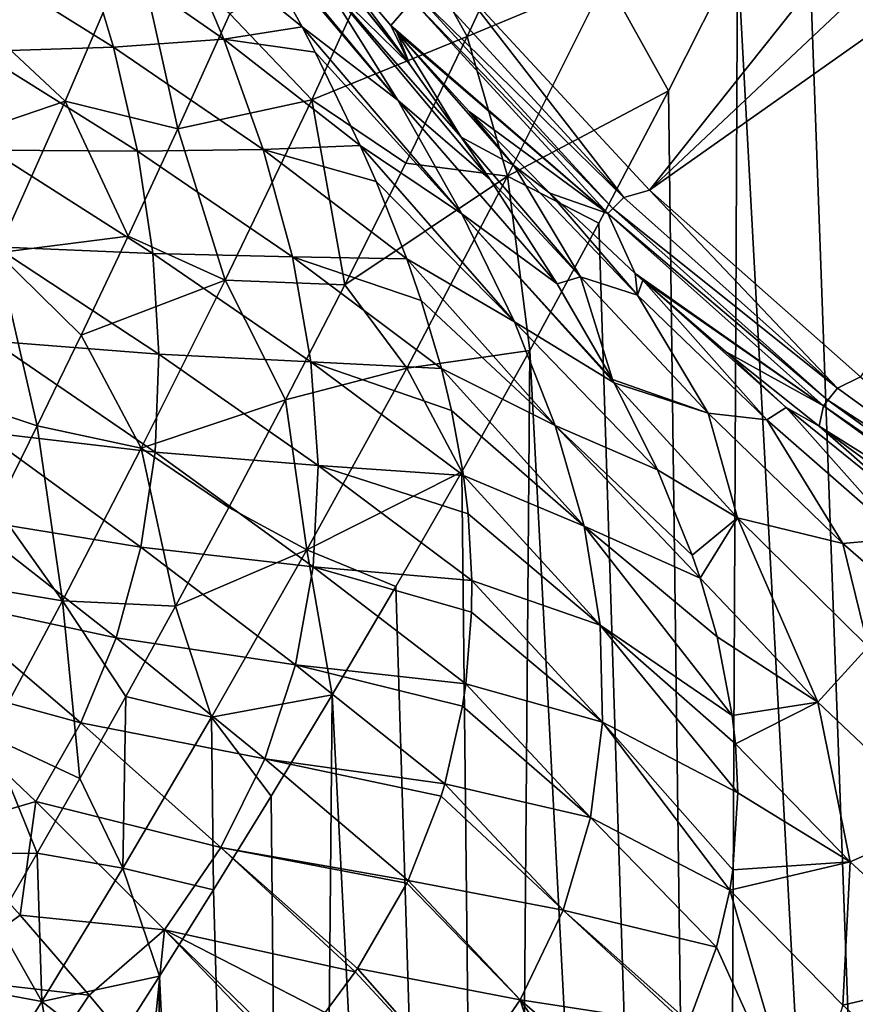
# Model space of a CAD drawing. Header units: metres. Extents: x -109 to 109, y -314 to 82.
# Tile 97 of 191: x -24.42 to -16.59, y -26.58 to -17.35. Entities that reach past the tile are written whole.
import ezdxf

# ---------------------------------------------------------------- set-up
doc = ezdxf.new("R2010")
doc.units = ezdxf.units.M
doc.layers.add('solid_504261_XXX', color=7, linetype='CONTINUOUS')

msp = doc.modelspace()

# ---------------------------------------------------------------- linework, layer by layer
at = {"layer": 'solid_504261_XXX'}
for points in [[(-18.523088, -18.951033, 142.88179), (-20.315729, -17.015217, 142.88179), (-13.968429, -13.231598, 119.136856)], [(-18.523088, -18.951033, 142.88179), (-13.968429, -13.231598, 119.136856), (-13.231598, -13.968429, 119.136856)], [(-3.335342, -21.745701, 89.789642), (-17.164658, -13.761341, 89.789642), (-17.148464, -13.770691, 89.588081)], [(-3.335342, -21.745701, 89.789642), (-3.335342, -21.745701, 107.255356), (-17.164658, -13.761341, 89.789642)], [(-17.164658, -13.761341, 107.255356), (-17.164658, -13.761341, 89.789642), (-3.335342, -21.745701, 107.255356)], [(-3.35865, -21.732243, 107.624779), (-17.164658, -13.761341, 107.255356), (-3.335342, -21.745701, 107.255356)], [(-3.35865, -21.732243, 107.624779), (-17.14135, -13.774798, 107.624779), (-17.164658, -13.761341, 107.255356)], [(-3.351546, -21.736345, 89.588028), (-17.148464, -13.770691, 89.588081), (-17.098276, -13.799666, 89.382874)], [(-3.351546, -21.736345, 89.588028), (-3.335342, -21.745701, 89.789642), (-17.148464, -13.770691, 89.588081)], [(-3.429754, -21.691193, 107.996506), (-17.070246, -13.815849, 107.996506), (-17.14135, -13.774798, 107.624779)], [(-3.35865, -21.732243, 107.624779), (-3.429754, -21.691193, 107.996506), (-17.14135, -13.774798, 107.624779)], [(-3.401769, -21.70735, 89.382736), (-17.098276, -13.799666, 89.382874), (-17.076572, -13.812198, 89.321541)], [(-3.401769, -21.70735, 89.382736), (-3.351546, -21.736345, 89.588028), (-17.098276, -13.799666, 89.382874)], [(-3.423431, -21.694841, 89.321533), (-17.076572, -13.812198, 89.321541), (-17.008648, -13.851413, 89.169632)], [(-3.423431, -21.694841, 89.321533), (-3.401769, -21.70735, 89.382736), (-17.076572, -13.812198, 89.321541)], [(-3.437745, -21.686579, 108.026939), (-17.062254, -13.820463, 108.026939), (-17.070246, -13.815849, 107.996506)], [(-3.429754, -21.691193, 107.996506), (-3.437745, -21.686579, 108.026939), (-17.070246, -13.815849, 107.996506)], [(-3.552474, -21.620338, 108.372681), (-16.947525, -13.886703, 108.372681), (-17.062254, -13.820463, 108.026939)], [(-3.437745, -21.686579, 108.026939), (-3.552474, -21.620338, 108.372681), (-17.062254, -13.820463, 108.026939)], [(-3.49145, -21.655571, 89.169441), (-17.008648, -13.851413, 89.169632), (-16.871214, -13.930761, 88.947113)], [(-3.49145, -21.655571, 89.169441), (-3.423431, -21.694841, 89.321533), (-17.008648, -13.851413, 89.169632)], [(-3.733041, -21.516088, 108.754692), (-16.766958, -13.990952, 108.754692), (-16.947525, -13.886703, 108.372681)], [(-3.552474, -21.620338, 108.372681), (-3.733041, -21.516088, 108.754692), (-16.947525, -13.886703, 108.372681)], [(-18.523088, -18.951033, 142.88179), (-13.231598, -13.968429, 119.136856), (-12.455957, -14.664287, 119.136856)], [(-3.62892, -21.576202, 88.94693), (-16.871214, -13.930761, 88.947113), (-16.806732, -13.96799, 88.863434)], [(-3.62892, -21.576202, 88.94693), (-3.49145, -21.655571, 89.169441), (-16.871214, -13.930761, 88.947113)], [(-3.693275, -21.539047, 88.863426), (-16.806732, -13.96799, 88.863434), (-16.677172, -14.042791, 88.717873)], [(-3.693275, -21.539047, 88.863426), (-3.62892, -21.576202, 88.94693), (-16.806732, -13.96799, 88.863434)], [(-3.753126, -21.504492, 108.790718), (-16.746874, -14.002549, 108.790718), (-16.766958, -13.990952, 108.754692)], [(-3.733041, -21.516088, 108.754692), (-3.753126, -21.504492, 108.790718), (-16.766958, -13.990952, 108.754692)], [(-3.980361, -21.373299, 109.142822), (-16.51964, -14.133742, 109.142822), (-16.746874, -14.002549, 108.790718)], [(-3.753126, -21.504492, 108.790718), (-3.980361, -21.373299, 109.142822), (-16.746874, -14.002549, 108.790718)], [(-3.822908, -21.464205, 88.717789), (-16.677172, -14.042791, 88.717873), (-16.420565, -14.190944, 88.488159)], [(-3.822908, -21.464205, 88.717789), (-3.693275, -21.539047, 88.863426), (-16.677172, -14.042791, 88.717873)], [(-16.475691, -14.131168, 207.399597), (-17.070036, -15.433405, 206.959137), (-15.65181, -54.5, 207.971573)], [(-16.546852, -20.698988, 142.88179), (-18.523088, -18.951033, 142.88179), (-12.455957, -14.664287, 119.136856)], [(-17.070036, -15.433405, 206.959137), (-17.699224, -16.737448, 206.465652), (-15.65181, -54.5, 207.971573)], [(-22.358744, -15.787851, 156.074585), (-20.769144, -17.773088, 155.563416), (-22.410349, -15.734968, 156.143356)], [(-21.595329, -16.963491, 156.608078), (-22.410349, -15.734968, 156.143356), (-20.769144, -17.773088, 155.563416)], [(-22.358744, -15.787851, 156.074585), (-21.652205, -16.574701, 155.110153), (-20.769144, -17.773088, 155.563416)], [(-20.881834, -18.107679, 157.119308), (-22.367683, -16.349743, 157.679016), (-22.435274, -16.232113, 157.630096)], [(-20.881834, -18.107679, 157.119308), (-22.435274, -16.232113, 157.630096), (-21.595329, -16.963491, 156.608078)], [(-20.884184, -16.339134, 203.610107), (-20.232655, -17.511524, 204.232635), (-19.664165, -16.290855, 204.792267)], [(-19.664165, -16.290855, 204.792267), (-20.232655, -17.511524, 204.232635), (-18.92844, -16.967564, 205.446304)], [(-22.367683, -16.349743, 157.679016), (-21.779099, -17.419785, 158.16777), (-22.967369, -16.460546, 159.287338)], [(-22.45656, -17.298555, 201.902969), (-21.688398, -18.104536, 202.717712), (-20.884184, -16.339134, 203.610107)], [(-20.881834, -18.107679, 157.119308), (-21.779099, -17.419785, 158.16777), (-22.367683, -16.349743, 157.679016)], [(-20.884184, -16.339134, 203.610107), (-21.688398, -18.104536, 202.717712), (-20.232655, -17.511524, 204.232635)], [(-22.510427, -17.536222, 159.859039), (-23.845711, -16.608824, 160.937378), (-22.967369, -16.460546, 159.287338)], [(-22.510427, -17.536222, 159.859039), (-22.967369, -16.460546, 159.287338), (-21.779099, -17.419785, 158.16777)], [(-24.908722, -17.270958, 199.388077), (-23.999298, -18.116089, 200.119751), (-23.342388, -16.58392, 201.015961)], [(-23.342388, -16.58392, 201.015961), (-23.999298, -18.116089, 200.119751), (-22.941345, -18.375744, 201.291382)], [(-23.342388, -16.58392, 201.015961), (-22.941345, -18.375744, 201.291382), (-22.45656, -17.298555, 201.902969)], [(-20.742941, -17.175507, 145.456512), (-20.946714, -17.40975, 154.230423), (-21.652205, -16.574701, 155.110153)], [(-20.769144, -17.773088, 155.563416), (-21.652205, -16.574701, 155.110153), (-20.946714, -17.40975, 154.230423)], [(-23.544924, -17.610264, 161.544296), (-24.990997, -16.710051, 162.565552), (-23.845711, -16.608824, 160.937378)], [(-23.544924, -17.610264, 161.544296), (-23.845711, -16.608824, 160.937378), (-22.510427, -17.536222, 159.859039)], [(-24.812384, -17.65263, 163.203598), (-24.990997, -16.710051, 162.565552), (-23.544924, -17.610264, 161.544296)], [(-18.92844, -16.967564, 205.446304), (-18.346525, -18.02128, 205.926773), (-17.699224, -16.737448, 206.465652)], [(-17.699224, -16.737448, 206.465652), (-18.346525, -18.02128, 205.926773), (-17.872448, -54.5, 206.324631)], [(-17.699224, -16.737448, 206.465652), (-17.872448, -54.5, 206.324631), (-15.65181, -54.5, 207.971573)], [(-21.595329, -16.963491, 156.608078), (-20.769144, -17.773088, 155.563416), (-20.287281, -18.45409, 155.855682)], [(-21.595329, -16.963491, 156.608078), (-20.287281, -18.45409, 155.855682), (-20.015379, -18.85186, 156.038452)], [(-20.881834, -18.107679, 157.119308), (-21.595329, -16.963491, 156.608078), (-20.015379, -18.85186, 156.038452)], [(-20.232655, -17.511524, 204.232635), (-19.852413, -18.820093, 204.576813), (-18.92844, -16.967564, 205.446304)], [(-18.92844, -16.967564, 205.446304), (-19.852413, -18.820093, 204.576813), (-18.346525, -18.02128, 205.926773)], [(-20.690571, -17.131615, 144.587753), (-20.579762, -17.039549, 143.726563), (-18.765381, -19.019287, 143.726563)], [(-18.765381, -19.019287, 143.726563), (-20.579762, -17.039549, 143.726563), (-20.315729, -17.015217, 142.88179)], [(-18.765381, -19.019287, 143.726563), (-20.315729, -17.015217, 142.88179), (-18.523088, -18.951033, 142.88179)], [(-18.866381, -19.122019, 144.587753), (-20.742941, -17.175507, 145.456512), (-20.690571, -17.131615, 144.587753)], [(-18.866381, -19.122019, 144.587753), (-20.690571, -17.131615, 144.587753), (-18.765381, -19.019287, 143.726563)], [(-20.742941, -17.175507, 145.456512), (-18.914064, -19.170961, 145.456512), (-20.946714, -17.40975, 154.230423)], [(-18.866381, -19.122019, 144.587753), (-18.914064, -19.170961, 145.456512), (-20.742941, -17.175507, 145.456512)], [(-24.908722, -17.270958, 199.388077), (-25.475931, -18.621891, 198.481003), (-23.999298, -18.116089, 200.119751)], [(-22.45656, -17.298555, 201.902969), (-22.941345, -18.375744, 201.291382), (-21.688398, -18.104536, 202.717712)], [(-21.654964, -17.659668, 158.288437), (-22.510427, -17.536222, 159.859039), (-21.779099, -17.419785, 158.16777)], [(-20.281105, -19.174126, 157.671844), (-21.654964, -17.659668, 158.288437), (-21.779099, -17.419785, 158.16777)], [(-20.281105, -19.174126, 157.671844), (-21.779099, -17.419785, 158.16777), (-20.881834, -18.107679, 157.119308)], [(-18.914064, -19.170961, 145.456512), (-20.892181, -17.471638, 154.165848), (-20.946714, -17.40975, 154.230423)], [(-20.769144, -17.773088, 155.563416), (-20.946714, -17.40975, 154.230423), (-20.892181, -17.471638, 154.165848)], [(-21.688398, -18.104536, 202.717712), (-20.807167, -18.69883, 203.63324), (-20.232655, -17.511524, 204.232635)], [(-18.914064, -19.170961, 145.456512), (-20.213148, -18.21298, 153.399292), (-20.892181, -17.471638, 154.165848)], [(-19.793118, -18.72114, 153.870743), (-20.892181, -17.471638, 154.165848), (-20.213148, -18.21298, 153.399292)], [(-20.287281, -18.45409, 155.855682), (-20.769144, -17.773088, 155.563416), (-20.892181, -17.471638, 154.165848)], [(-19.793118, -18.72114, 153.870743), (-20.287281, -18.45409, 155.855682), (-20.892181, -17.471638, 154.165848)], [(-20.232655, -17.511524, 204.232635), (-20.807167, -18.69883, 203.63324), (-19.852413, -18.820093, 204.576813)], [(-23.319971, -18.586954, 162.210373), (-24.812384, -17.65263, 163.203598), (-23.544924, -17.610264, 161.544296)], [(-22.143375, -18.569359, 160.489395), (-23.544924, -17.610264, 161.544296), (-22.510427, -17.536222, 159.859039)], [(-23.319971, -18.586954, 162.210373), (-23.544924, -17.610264, 161.544296), (-22.143375, -18.569359, 160.489395)], [(-21.654964, -17.659668, 158.288437), (-21.233006, -18.533522, 158.762695), (-22.510427, -17.536222, 159.859039)], [(-22.143375, -18.569359, 160.489395), (-22.510427, -17.536222, 159.859039), (-21.233006, -18.533522, 158.762695)], [(-24.697151, -18.576721, 163.898605), (-24.812384, -17.65263, 163.203598), (-23.319971, -18.586954, 162.210373)], [(-20.281105, -19.174126, 157.671844), (-21.233006, -18.533522, 158.762695), (-21.654964, -17.659668, 158.288437)], [(-19.852413, -18.820093, 204.576813), (-18.997908, -19.261889, 205.350113), (-18.346525, -18.02128, 205.926773)], [(-18.346525, -18.02128, 205.926773), (-18.997908, -19.261889, 205.350113), (-17.872448, -54.5, 206.324631)], [(-25.475931, -18.621891, 198.481003), (-24.636562, -19.540079, 199.164413), (-23.999298, -18.116089, 200.119751)], [(-23.999298, -18.116089, 200.119751), (-24.636562, -19.540079, 199.164413), (-23.407717, -19.382038, 200.665756)], [(-23.999298, -18.116089, 200.119751), (-23.407717, -19.382038, 200.665756), (-22.941345, -18.375744, 201.291382)], [(-22.941345, -18.375744, 201.291382), (-22.498831, -19.794975, 201.731277), (-21.688398, -18.104536, 202.717712)], [(-21.688398, -18.104536, 202.717712), (-22.498831, -19.794975, 201.731277), (-21.377329, -19.838436, 203.000885)], [(-21.688398, -18.104536, 202.717712), (-21.377329, -19.838436, 203.000885), (-20.807167, -18.69883, 203.63324)], [(-20.881834, -18.107679, 157.119308), (-20.015379, -18.85186, 156.038452), (-19.387238, -19.827715, 156.525665)], [(-20.281105, -19.174126, 157.671844), (-20.881834, -18.107679, 157.119308), (-19.387238, -19.827715, 156.525665)], [(-18.914064, -19.170961, 145.456512), (-19.455723, -18.981022, 152.620209), (-20.213148, -18.21298, 153.399292)], [(-19.793118, -18.72114, 153.870743), (-20.213148, -18.21298, 153.399292), (-19.455723, -18.981022, 152.620209)], [(-22.941345, -18.375744, 201.291382), (-23.407717, -19.382038, 200.665756), (-22.498831, -19.794975, 201.731277)], [(-21.085093, -18.86945, 158.959229), (-22.143375, -18.569359, 160.489395), (-21.233006, -18.533522, 158.762695)], [(-19.78956, -20.184374, 158.263184), (-21.085093, -18.86945, 158.959229), (-21.233006, -18.533522, 158.762695)], [(-19.78956, -20.184374, 158.263184), (-21.233006, -18.533522, 158.762695), (-20.281105, -19.174126, 157.671844)], [(-19.793118, -18.72114, 153.870743), (-19.168776, -19.76372, 155.467758), (-20.287281, -18.45409, 155.855682)], [(-20.015379, -18.85186, 156.038452), (-20.287281, -18.45409, 155.855682), (-19.168776, -19.76372, 155.467758)], [(-23.176056, -19.545576, 162.932358), (-24.697151, -18.576721, 163.898605), (-23.319971, -18.586954, 162.210373)], [(-24.650446, -19.482447, 164.644485), (-24.697151, -18.576721, 163.898605), (-23.176056, -19.545576, 162.932358)], [(-21.869682, -19.574537, 161.176163), (-23.319971, -18.586954, 162.210373), (-22.143375, -18.569359, 160.489395)], [(-23.176056, -19.545576, 162.932358), (-23.319971, -18.586954, 162.210373), (-21.869682, -19.574537, 161.176163)], [(-21.085093, -18.86945, 158.959229), (-20.796505, -19.596119, 159.410538), (-22.143375, -18.569359, 160.489395)], [(-21.869682, -19.574537, 161.176163), (-22.143375, -18.569359, 160.489395), (-20.796505, -19.596119, 159.410538)], [(-20.807167, -18.69883, 203.63324), (-21.377329, -19.838436, 203.000885), (-19.852413, -18.820093, 204.576813)], [(-19.793118, -18.72114, 153.870743), (-19.455723, -18.981022, 152.620209), (-18.634983, -19.935997, 153.562408)], [(-19.793118, -18.72114, 153.870743), (-18.634983, -19.935997, 153.562408), (-19.168776, -19.76372, 155.467758)], [(-21.377329, -19.838436, 203.000885), (-20.798695, -20.620531, 203.599167), (-19.852413, -18.820093, 204.576813)], [(-19.78956, -20.184374, 158.263184), (-20.796505, -19.596119, 159.410538), (-21.085093, -18.86945, 158.959229)], [(-19.852413, -18.820093, 204.576813), (-20.798695, -20.620531, 203.599167), (-19.645939, -20.455242, 204.739243)], [(-19.387238, -19.827715, 156.525665), (-20.015379, -18.85186, 156.038452), (-19.168776, -19.76372, 155.467758)], [(-19.852413, -18.820093, 204.576813), (-19.645939, -20.455242, 204.739243), (-18.997908, -19.261889, 205.350113)], [(-18.914064, -19.170961, 145.456512), (-18.656509, -19.731075, 151.869904), (-19.455723, -18.981022, 152.620209)], [(-18.634983, -19.935997, 153.562408), (-19.455723, -18.981022, 152.620209), (-18.656509, -19.731075, 151.869904)], [(-16.761438, -20.806896, 143.726563), (-18.765381, -19.019287, 143.726563), (-18.523088, -18.951033, 142.88179)], [(-16.761438, -20.806896, 143.726563), (-18.523088, -18.951033, 142.88179), (-16.546852, -20.698988, 142.88179)], [(-18.866381, -19.122019, 144.587753), (-18.765381, -19.019287, 143.726563), (-16.761438, -20.806896, 143.726563)], [(-20.281105, -19.174126, 157.671844), (-19.387238, -19.827715, 156.525665), (-18.869511, -20.726522, 157.024445)], [(-20.281105, -19.174126, 157.671844), (-18.869511, -20.726522, 157.024445), (-18.853134, -20.757032, 157.042221)], [(-19.78956, -20.184374, 158.263184), (-20.281105, -19.174126, 157.671844), (-18.853134, -20.757032, 157.042221)], [(-16.851604, -20.919258, 144.587769), (-18.914064, -19.170961, 145.456512), (-18.866381, -19.122019, 144.587753)], [(-18.914064, -19.170961, 145.456512), (-16.894119, -20.972752, 145.456512), (-18.656509, -19.731075, 151.869904)], [(-16.851604, -20.919258, 144.587769), (-16.894119, -20.972752, 145.456512), (-18.914064, -19.170961, 145.456512)], [(-16.851604, -20.919258, 144.587769), (-18.866381, -19.122019, 144.587753), (-16.761438, -20.806896, 143.726563)], [(-18.997908, -19.261889, 205.350113), (-19.645939, -20.455242, 204.739243), (-17.872448, -54.5, 206.324631)], [(-24.636562, -19.540079, 199.164413), (-23.848438, -20.309713, 200.035645), (-23.407717, -19.382038, 200.665756)], [(-23.407717, -19.382038, 200.665756), (-23.848438, -20.309713, 200.035645), (-22.498831, -19.794975, 201.731277)], [(-24.636562, -19.540079, 199.164413), (-25.236345, -20.833326, 198.169388), (-24.261141, -21.159832, 199.406509)], [(-24.676073, -20.364965, 165.436737), (-24.650446, -19.482447, 164.644485), (-23.119711, -20.487362, 163.704605)], [(-23.119711, -20.487362, 163.704605), (-24.650446, -19.482447, 164.644485), (-23.176056, -19.545576, 162.932358)], [(-24.636562, -19.540079, 199.164413), (-24.261141, -21.159832, 199.406509), (-23.848438, -20.309713, 200.035645)], [(-21.695246, -20.56045, 161.917053), (-23.176056, -19.545576, 162.932358), (-21.869682, -19.574537, 161.176163)], [(-23.119711, -20.487362, 163.704605), (-23.176056, -19.545576, 162.932358), (-21.695246, -20.56045, 161.917053)], [(-20.661402, -19.985359, 159.666992), (-21.869682, -19.574537, 161.176163), (-20.796505, -19.596119, 159.410538)], [(-20.661402, -19.985359, 159.666992), (-20.472923, -20.622076, 160.108307), (-21.869682, -19.574537, 161.176163)], [(-21.695246, -20.56045, 161.917053), (-21.869682, -19.574537, 161.176163), (-20.472923, -20.622076, 160.108307)], [(-19.406559, -21.155939, 158.893555), (-20.661402, -19.985359, 159.666992), (-20.796505, -19.596119, 159.410538)], [(-19.406559, -21.155939, 158.893555), (-20.796505, -19.596119, 159.410538), (-19.78956, -20.184374, 158.263184)], [(-16.894119, -20.972752, 145.456512), (-18.58601, -19.794479, 151.806915), (-18.656509, -19.731075, 151.869904)], [(-18.634983, -19.935997, 153.562408), (-18.656509, -19.731075, 151.869904), (-18.58601, -19.794479, 151.806915)], [(-23.848438, -20.309713, 200.035645), (-23.284996, -21.368252, 200.673096), (-22.498831, -19.794975, 201.731277)], [(-22.498831, -19.794975, 201.731277), (-23.284996, -21.368252, 200.673096), (-21.93302, -20.917303, 202.344772)], [(-22.498831, -19.794975, 201.731277), (-21.93302, -20.917303, 202.344772), (-21.377329, -19.838436, 203.000885)], [(-18.869511, -20.726522, 157.024445), (-19.387238, -19.827715, 156.525665), (-19.168776, -19.76372, 155.467758)], [(-18.634983, -19.935997, 153.562408), (-17.97237, -21.041683, 155.059341), (-19.168776, -19.76372, 155.467758)], [(-18.869511, -20.726522, 157.024445), (-19.168776, -19.76372, 155.467758), (-17.97237, -21.041683, 155.059341)], [(-18.634983, -19.935997, 153.562408), (-18.58601, -19.794479, 151.806915), (-17.422445, -21.103127, 153.238632)], [(-16.894119, -20.972752, 145.456512), (-17.812588, -20.462606, 151.145035), (-18.58601, -19.794479, 151.806915)], [(-17.241718, -20.988317, 151.528687), (-18.58601, -19.794479, 151.806915), (-17.812588, -20.462606, 151.145035)], [(-17.241718, -20.988317, 151.528687), (-17.422445, -21.103127, 153.238632), (-18.58601, -19.794479, 151.806915)], [(-21.377329, -19.838436, 203.000885), (-21.93302, -20.917303, 202.344772), (-20.798695, -20.620531, 203.599167)], [(-19.406559, -21.155939, 158.893555), (-20.472923, -20.622076, 160.108307), (-20.661402, -19.985359, 159.666992)], [(-18.634983, -19.935997, 153.562408), (-17.422445, -21.103127, 153.238632), (-17.97237, -21.041683, 155.059341)], [(-19.78956, -20.184374, 158.263184), (-18.853134, -20.757032, 157.042221), (-18.449232, -21.571718, 157.537491)], [(-19.406559, -21.155939, 158.893555), (-19.78956, -20.184374, 158.263184), (-18.449232, -21.571718, 157.537491)], [(-24.776361, -21.215322, 166.273026), (-24.676073, -20.364965, 165.436737), (-23.155987, -21.407606, 164.523254)], [(-23.155987, -21.407606, 164.523254), (-24.676073, -20.364965, 165.436737), (-23.119711, -20.487362, 163.704605)], [(-23.848438, -20.309713, 200.035645), (-24.261141, -21.159832, 199.406509), (-23.284996, -21.368252, 200.673096)], [(-20.798695, -20.620531, 203.599167), (-20.281078, -21.589569, 204.101227), (-19.645939, -20.455242, 204.739243)], [(-19.645939, -20.455242, 204.739243), (-20.281078, -21.589569, 204.101227), (-19.920969, -54.5, 204.467957)], [(-19.645939, -20.455242, 204.739243), (-19.920969, -54.5, 204.467957), (-17.872448, -54.5, 206.324631)], [(-16.894119, -20.972752, 145.456512), (-16.934782, -21.1637, 150.449356), (-17.812588, -20.462606, 151.145035)], [(-17.241718, -20.988317, 151.528687), (-17.812588, -20.462606, 151.145035), (-16.934782, -21.1637, 150.449356)], [(-23.155987, -21.407606, 164.523254), (-23.119711, -20.487362, 163.704605), (-21.627954, -21.530029, 162.707901)], [(-21.627954, -21.530029, 162.707901), (-23.119711, -20.487362, 163.704605), (-21.695246, -20.56045, 161.917053)], [(-20.37793, -21.016766, 160.395218), (-21.695246, -20.56045, 161.917053), (-20.472923, -20.622076, 160.108307)], [(-20.37793, -21.016766, 160.395218), (-20.267237, -21.624239, 160.856537), (-21.695246, -20.56045, 161.917053)], [(-21.627954, -21.530029, 162.707901), (-21.695246, -20.56045, 161.917053), (-20.267237, -21.624239, 160.856537)], [(-21.93302, -20.917303, 202.344772), (-21.732832, -22.321352, 202.532791), (-20.798695, -20.620531, 203.599167)], [(-20.798695, -20.620531, 203.599167), (-21.732832, -22.321352, 202.532791), (-20.281078, -21.589569, 204.101227)], [(-19.136105, -22.100536, 159.56517), (-20.37793, -21.016766, 160.395218), (-20.472923, -20.622076, 160.108307)], [(-19.136105, -22.100536, 159.56517), (-20.472923, -20.622076, 160.108307), (-19.406559, -21.155939, 158.893555)], [(-18.853134, -20.757032, 157.042221), (-18.869511, -20.726522, 157.024445), (-17.97237, -21.041683, 155.059341)], [(-17.698076, -22.022356, 156.555649), (-18.853134, -20.757032, 157.042221), (-17.97237, -21.041683, 155.059341)], [(-18.449232, -21.571718, 157.537491), (-18.853134, -20.757032, 157.042221), (-17.698076, -22.022356, 156.555649)], [(-14.588178, -22.384321, 143.726563), (-16.761438, -20.806896, 143.726563), (-16.546852, -20.698988, 142.88179)], [(-25.236345, -20.833326, 198.169388), (-24.643251, -21.931936, 198.785843), (-24.261141, -21.159832, 199.406509)], [(-16.851604, -20.919258, 144.587769), (-16.761438, -20.806896, 143.726563), (-14.588178, -22.384321, 143.726563)], [(-23.284996, -21.368252, 200.673096), (-22.464598, -21.923586, 201.675262), (-21.93302, -20.917303, 202.344772)], [(-21.93302, -20.917303, 202.344772), (-22.464598, -21.923586, 201.675262), (-21.732832, -22.321352, 202.532791)], [(-14.666598, -22.505173, 144.587769), (-16.894119, -20.972752, 145.456512), (-16.851604, -20.919258, 144.587769)], [(-14.666598, -22.505173, 144.587769), (-16.851604, -20.919258, 144.587769), (-14.588178, -22.384321, 143.726563)], [(-19.136105, -22.100536, 159.56517), (-20.267237, -21.624239, 160.856537), (-20.37793, -21.016766, 160.395218)], [(-17.241718, -20.988317, 151.528687), (-16.156199, -22.213596, 152.901596), (-17.422445, -21.103127, 153.238632)], [(-17.241718, -20.988317, 151.528687), (-16.934782, -21.1637, 150.449356), (-15.842191, -22.117002, 151.231705)], [(-17.241718, -20.988317, 151.528687), (-15.842191, -22.117002, 151.231705), (-16.156199, -22.213596, 152.901596)], [(-16.894119, -20.972752, 145.456512), (-14.703527, -22.562666, 145.456512), (-16.934782, -21.1637, 150.449356)], [(-14.666598, -22.505173, 144.587769), (-14.703527, -22.562666, 145.456512), (-16.894119, -20.972752, 145.456512)], [(-17.422445, -21.103127, 153.238632), (-16.712002, -22.262115, 154.63945), (-17.97237, -21.041683, 155.059341)], [(-17.698076, -22.022356, 156.555649), (-17.97237, -21.041683, 155.059341), (-16.712002, -22.262115, 154.63945)], [(-17.422445, -21.103127, 153.238632), (-16.156199, -22.213596, 152.901596), (-16.712002, -22.262115, 154.63945)], [(-24.95355, -22.024385, 167.151077), (-24.776361, -21.215322, 166.273026), (-23.288246, -22.296621, 165.386551)], [(-23.288246, -22.296621, 165.386551), (-24.776361, -21.215322, 166.273026), (-23.155987, -21.407606, 164.523254)], [(-24.261141, -21.159832, 199.406509), (-24.643251, -21.931936, 198.785843), (-24.024664, -22.798019, 199.565063)], [(-24.261141, -21.159832, 199.406509), (-24.024664, -22.798019, 199.565063), (-23.284996, -21.368252, 200.673096)], [(-19.406559, -21.155939, 158.893555), (-18.449232, -21.571718, 157.537491), (-18.123537, -22.372229, 158.064667)], [(-19.406559, -21.155939, 158.893555), (-18.123537, -22.372229, 158.064667), (-18.04998, -22.586332, 158.212753)], [(-19.136105, -22.100536, 159.56517), (-19.406559, -21.155939, 158.893555), (-18.04998, -22.586332, 158.212753)], [(-14.703527, -22.562666, 145.456512), (-16.028418, -21.829428, 149.786163), (-16.934782, -21.1637, 150.449356)], [(-15.842191, -22.117002, 151.231705), (-16.934782, -21.1637, 150.449356), (-16.028418, -21.829428, 149.786163)], [(-23.284996, -21.368252, 200.673096), (-24.024664, -22.798019, 199.565063), (-22.964363, -22.848696, 201.003433)], [(-23.284996, -21.368252, 200.673096), (-22.964363, -22.848696, 201.003433), (-22.464598, -21.923586, 201.675262)], [(-23.288246, -22.296621, 165.386551), (-23.155987, -21.407606, 164.523254), (-21.674303, -22.479464, 163.546127)], [(-21.674303, -22.479464, 163.546127), (-23.155987, -21.407606, 164.523254), (-21.627954, -21.530029, 162.707901)], [(-21.674303, -22.479464, 163.546127), (-21.627954, -21.530029, 162.707901), (-20.188057, -22.609812, 161.655167)], [(-20.223299, -21.984406, 161.14122), (-21.627954, -21.530029, 162.707901), (-20.267237, -21.624239, 160.856537)], [(-20.223299, -21.984406, 161.14122), (-20.188057, -22.609812, 161.655167), (-21.627954, -21.530029, 162.707901)], [(-18.123537, -22.372229, 158.064667), (-18.449232, -21.571718, 157.537491), (-17.698076, -22.022356, 156.555649)], [(-21.732832, -22.321352, 202.532791), (-20.899599, -22.665094, 203.438705), (-20.281078, -21.589569, 204.101227)], [(-20.281078, -21.589569, 204.101227), (-20.899599, -22.665094, 203.438705), (-19.920969, -54.5, 204.467957)], [(-18.985411, -23.026031, 160.279953), (-20.223299, -21.984406, 161.14122), (-20.267237, -21.624239, 160.856537)], [(-18.985411, -23.026031, 160.279953), (-20.267237, -21.624239, 160.856537), (-19.136105, -22.100536, 159.56517)], [(-24.643251, -21.931936, 198.785843), (-24.998827, -22.638098, 198.170395), (-24.024664, -22.798019, 199.565063)], [(-22.464598, -21.923586, 201.675262), (-22.964363, -22.848696, 201.003433), (-21.732832, -22.321352, 202.532791)], [(-25.207026, -22.78327, 168.070618), (-24.95355, -22.024385, 167.151077), (-23.519747, -23.144508, 166.292862)], [(-23.519747, -23.144508, 166.292862), (-24.95355, -22.024385, 167.151077), (-23.288246, -22.296621, 165.386551)], [(-18.985411, -23.026031, 160.279953), (-20.188057, -22.609812, 161.655167), (-20.223299, -21.984406, 161.14122)], [(-18.04998, -22.586332, 158.212753), (-18.123537, -22.372229, 158.064667), (-17.698076, -22.022356, 156.555649)], [(-16.946154, -23.749006, 157.673416), (-18.04998, -22.586332, 158.212753), (-17.698076, -22.022356, 156.555649)], [(-16.47513, -23.230898, 156.062485), (-17.698076, -22.022356, 156.555649), (-16.712002, -22.262115, 154.63945)], [(-16.946154, -23.749006, 157.673416), (-17.698076, -22.022356, 156.555649), (-16.47513, -23.230898, 156.062485)], [(-19.136105, -22.100536, 159.56517), (-18.04998, -22.586332, 158.212753), (-17.890257, -23.135235, 158.60643)], [(-19.136105, -22.100536, 159.56517), (-17.890257, -23.135235, 158.60643), (-17.747465, -23.872749, 159.168289)], [(-18.985411, -23.026031, 160.279953), (-19.136105, -22.100536, 159.56517), (-17.747465, -23.872749, 159.168289)], [(-16.156199, -22.213596, 152.901596), (-15.388007, -23.415661, 154.212738), (-16.712002, -22.262115, 154.63945)], [(-23.519747, -23.144508, 166.292862), (-23.288246, -22.296621, 165.386551), (-21.839077, -23.399197, 164.430923)], [(-21.839077, -23.399197, 164.430923), (-23.288246, -22.296621, 165.386551), (-21.674303, -22.479464, 163.546127)], [(-22.964363, -22.848696, 201.003433), (-22.626043, -23.888111, 201.399094), (-21.732832, -22.321352, 202.532791)], [(-21.732832, -22.321352, 202.532791), (-22.626043, -23.888111, 201.399094), (-21.497587, -23.679602, 202.755341)], [(-21.732832, -22.321352, 202.532791), (-21.497587, -23.679602, 202.755341), (-20.899599, -22.665094, 203.438705)], [(-16.47513, -23.230898, 156.062485), (-16.712002, -22.262115, 154.63945), (-15.388007, -23.415661, 154.212738)], [(-21.839077, -23.399197, 164.430923), (-21.674303, -22.479464, 163.546127), (-20.243645, -23.576202, 162.503281)], [(-20.190374, -22.905525, 161.907333), (-21.674303, -22.479464, 163.546127), (-20.188057, -22.609812, 161.655167)], [(-20.190374, -22.905525, 161.907333), (-20.243645, -23.576202, 162.503281), (-21.674303, -22.479464, 163.546127)], [(-17.890257, -23.135235, 158.60643), (-18.04998, -22.586332, 158.212753), (-16.946154, -23.749006, 157.673416)], [(-24.998827, -22.638098, 198.170395), (-24.703041, -24.070484, 198.42952), (-24.024664, -22.798019, 199.565063)], [(-20.899599, -22.665094, 203.438705), (-21.497587, -23.679602, 202.755341), (-19.920969, -54.5, 204.467957)], [(-18.962948, -23.936573, 161.039597), (-20.190374, -22.905525, 161.907333), (-20.188057, -22.609812, 161.655167)], [(-18.962948, -23.936573, 161.039597), (-20.188057, -22.609812, 161.655167), (-18.985411, -23.026031, 160.279953)], [(-25.530863, -23.483948, 169.035355), (-25.207026, -22.78327, 168.070618), (-23.850281, -23.941486, 167.242737)], [(-23.850281, -23.941486, 167.242737), (-25.207026, -22.78327, 168.070618), (-23.519747, -23.144508, 166.292862)], [(-24.024664, -22.798019, 199.565063), (-24.703041, -24.070484, 198.42952), (-23.861521, -24.462385, 199.677155)], [(-24.024664, -22.798019, 199.565063), (-23.861521, -24.462385, 199.677155), (-23.431366, -23.695959, 200.334106)], [(-24.024664, -22.798019, 199.565063), (-23.431366, -23.695959, 200.334106), (-22.964363, -22.848696, 201.003433)], [(-22.964363, -22.848696, 201.003433), (-23.431366, -23.695959, 200.334106), (-22.626043, -23.888111, 201.399094)], [(-18.962948, -23.936573, 161.039597), (-20.243645, -23.576202, 162.503281), (-20.190374, -22.905525, 161.907333)], [(-18.985411, -23.026031, 160.279953), (-17.747465, -23.872749, 159.168289), (-17.717894, -24.139694, 159.381271)], [(-18.985411, -23.026031, 160.279953), (-17.717894, -24.139694, 159.381271), (-17.696512, -24.5984, 159.759888)], [(-18.962948, -23.936573, 161.039597), (-18.985411, -23.026031, 160.279953), (-17.696512, -24.5984, 159.759888)], [(-23.850281, -23.941486, 167.242737), (-23.519747, -23.144508, 166.292862), (-22.126953, -24.279427, 165.361633)], [(-22.126953, -24.279427, 165.361633), (-23.519747, -23.144508, 166.292862), (-21.839077, -23.399197, 164.430923)], [(-17.747465, -23.872749, 159.168289), (-17.890257, -23.135235, 158.60643), (-16.946154, -23.749006, 157.673416)], [(-15.770655, -24.860743, 157.131409), (-16.946154, -23.749006, 157.673416), (-16.47513, -23.230898, 156.062485)], [(-22.126953, -24.279427, 165.361633), (-21.839077, -23.399197, 164.430923), (-20.440565, -24.514847, 163.401199)], [(-20.274649, -23.785593, 162.696732), (-21.839077, -23.399197, 164.430923), (-20.243645, -23.576202, 162.503281)], [(-20.274649, -23.785593, 162.696732), (-20.440565, -24.514847, 163.401199), (-21.839077, -23.399197, 164.430923)], [(-24.273184, -24.678421, 168.241119), (-25.530863, -23.483948, 169.035355), (-23.850281, -23.941486, 167.242737)], [(-25.147892, -24.934515, 169.543503), (-25.530863, -23.483948, 169.035355), (-24.273184, -24.678421, 168.241119)], [(-19.075975, -24.828863, 161.845795), (-20.274649, -23.785593, 162.696732), (-20.243645, -23.576202, 162.503281)], [(-19.075975, -24.828863, 161.845795), (-20.243645, -23.576202, 162.503281), (-18.962948, -23.936573, 161.039597)], [(-23.431366, -23.695959, 200.334106), (-23.861521, -24.462385, 199.677155), (-23.459616, -25.303421, 200.219543)], [(-23.431366, -23.695959, 200.334106), (-23.459616, -25.303421, 200.219543), (-22.626043, -23.888111, 201.399094)], [(-22.626043, -23.888111, 201.399094), (-22.068998, -24.628664, 202.058395), (-21.497587, -23.679602, 202.755341)], [(-21.497587, -23.679602, 202.755341), (-22.068998, -24.628664, 202.058395), (-21.777639, -54.5, 202.419449)], [(-21.497587, -23.679602, 202.755341), (-21.777639, -54.5, 202.419449), (-19.920969, -54.5, 204.467957)], [(-19.075975, -24.828863, 161.845795), (-20.440565, -24.514847, 163.401199), (-20.274649, -23.785593, 162.696732)], [(-17.717894, -24.139694, 159.381271), (-17.747465, -23.872749, 159.168289), (-16.946154, -23.749006, 157.673416)], [(-16.64311, -25.245531, 158.784225), (-17.717894, -24.139694, 159.381271), (-16.946154, -23.749006, 157.673416)], [(-16.64311, -25.245531, 158.784225), (-16.946154, -23.749006, 157.673416), (-15.770655, -24.860743, 157.131409)], [(-22.626043, -23.888111, 201.399094), (-23.459616, -25.303421, 200.219543), (-22.609051, -25.507008, 201.355347)], [(-22.626043, -23.888111, 201.399094), (-22.609051, -25.507008, 201.355347), (-22.068998, -24.628664, 202.058395)], [(-24.273184, -24.678421, 168.241119), (-23.850281, -23.941486, 167.242737), (-22.53863, -25.110228, 166.339783)], [(-22.53863, -25.110228, 166.339783), (-23.850281, -23.941486, 167.242737), (-22.126953, -24.279427, 165.361633)], [(-19.075975, -24.828863, 161.845795), (-18.962948, -23.936573, 161.039597), (-17.77194, -25.509203, 160.562469)], [(-18.962948, -23.936573, 161.039597), (-17.696512, -24.5984, 159.759888), (-17.742777, -25.320705, 160.390457)], [(-18.962948, -23.936573, 161.039597), (-17.742777, -25.320705, 160.390457), (-17.77194, -25.509203, 160.562469)], [(-24.703041, -24.070484, 198.42952), (-25.307522, -25.174049, 197.293716), (-24.262362, -25.164728, 199.025467)], [(-24.703041, -24.070484, 198.42952), (-24.262362, -25.164728, 199.025467), (-23.861521, -24.462385, 199.677155)], [(-17.696512, -24.5984, 159.759888), (-17.717894, -24.139694, 159.381271), (-16.64311, -25.245531, 158.784225)], [(-22.53863, -25.110228, 166.339783), (-22.126953, -24.279427, 165.361633), (-20.785753, -25.418278, 164.350677)], [(-20.475393, -24.629654, 163.516815), (-22.126953, -24.279427, 165.361633), (-20.440565, -24.514847, 163.401199)], [(-20.475393, -24.629654, 163.516815), (-20.785753, -25.418278, 164.350677), (-22.126953, -24.279427, 165.361633)], [(-23.861521, -24.462385, 199.677155), (-24.262362, -25.164728, 199.025467), (-23.459616, -25.303421, 200.219543)], [(-19.331453, -25.697737, 162.700211), (-20.475393, -24.629654, 163.516815), (-20.440565, -24.514847, 163.401199)], [(-19.331453, -25.697737, 162.700211), (-20.440565, -24.514847, 163.401199), (-19.075975, -24.828863, 161.845795)], [(-22.068998, -24.628664, 202.058395), (-22.609051, -25.507008, 201.355347), (-21.777639, -54.5, 202.419449)], [(-19.331453, -25.697737, 162.700211), (-20.785753, -25.418278, 164.350677), (-20.475393, -24.629654, 163.516815)], [(-17.742777, -25.320705, 160.390457), (-17.696512, -24.5984, 159.759888), (-16.64311, -25.245531, 158.784225)], [(-24.421684, -25.742853, 169.025604), (-25.147892, -24.934515, 169.543503), (-24.273184, -24.678421, 168.241119)], [(-24.421684, -25.742853, 169.025604), (-24.273184, -24.678421, 168.241119), (-23.067406, -25.881859, 167.371475)], [(-23.067406, -25.881859, 167.371475), (-24.273184, -24.678421, 168.241119), (-22.53863, -25.110228, 166.339783)], [(-19.331453, -25.697737, 162.700211), (-19.075975, -24.828863, 161.845795), (-17.896273, -26.044693, 161.069611)], [(-19.075975, -24.828863, 161.845795), (-17.77194, -25.509203, 160.562469), (-17.896273, -26.044693, 161.069611)], [(-15.495412, -26.301332, 158.188004), (-16.64311, -25.245531, 158.784225), (-15.770655, -24.860743, 157.131409)], [(-25.228724, -26.328365, 170.486755), (-25.147892, -24.934515, 169.543503), (-24.421684, -25.742853, 169.025604)], [(-25.307522, -25.174049, 197.293716), (-24.638374, -25.813135, 198.374222), (-24.262362, -25.164728, 199.025467)], [(-24.262362, -25.164728, 199.025467), (-24.638374, -25.813135, 198.374222), (-24.218122, -26.5541, 199.020035)], [(-24.262362, -25.164728, 199.025467), (-24.218122, -26.5541, 199.020035), (-23.459616, -25.303421, 200.219543)], [(-23.067406, -25.881859, 167.371475), (-22.53863, -25.110228, 166.339783), (-21.281143, -26.276211, 165.353256)], [(-20.798458, -25.444738, 164.379974), (-22.53863, -25.110228, 166.339783), (-20.785753, -25.418278, 164.350677)], [(-21.258947, -26.243532, 165.312836), (-21.281143, -26.276211, 165.353256), (-22.53863, -25.110228, 166.339783)], [(-20.798458, -25.444738, 164.379974), (-21.258947, -26.243532, 165.312836), (-22.53863, -25.110228, 166.339783)], [(-17.77194, -25.509203, 160.562469), (-17.742777, -25.320705, 160.390457), (-16.64311, -25.245531, 158.784225)], [(-16.710426, -26.586531, 159.896011), (-17.77194, -25.509203, 160.562469), (-16.64311, -25.245531, 158.784225)], [(-16.710426, -26.586531, 159.896011), (-16.64311, -25.245531, 158.784225), (-15.495412, -26.301332, 158.188004)], [(-23.459616, -25.303421, 200.219543), (-24.218122, -26.5541, 199.020035), (-23.114702, -26.314953, 200.652908)], [(-23.459616, -25.303421, 200.219543), (-23.114702, -26.314953, 200.652908), (-22.609051, -25.507008, 201.355347)], [(-19.736109, -26.537983, 163.604568), (-21.258947, -26.243532, 165.312836), (-20.798458, -25.444738, 164.379974)], [(-19.736109, -26.537983, 163.604568), (-20.798458, -25.444738, 164.379974), (-20.785753, -25.418278, 164.350677)], [(-19.736109, -26.537983, 163.604568), (-20.785753, -25.418278, 164.350677), (-19.331453, -25.697737, 162.700211)], [(-22.609051, -25.507008, 201.355347), (-23.114702, -26.314953, 200.652908), (-21.777639, -54.5, 202.419449)], [(-17.094875, -27.815836, 161.014664), (-17.896273, -26.044693, 161.069611), (-17.77194, -25.509203, 160.562469)], [(-17.094875, -27.815836, 161.014664), (-17.77194, -25.509203, 160.562469), (-16.710426, -26.586531, 159.896011)], [(-19.736109, -26.537983, 163.604568), (-19.331453, -25.697737, 162.700211), (-18.17201, -26.776863, 161.809769)], [(-19.331453, -25.697737, 162.700211), (-17.896273, -26.044693, 161.069611), (-18.156178, -26.742531, 161.773773)], [(-19.331453, -25.697737, 162.700211), (-18.156178, -26.742531, 161.773773), (-18.17201, -26.776863, 161.809769)], [(-25.228724, -26.328365, 170.486755), (-24.421684, -25.742853, 169.025604), (-23.772402, -26.495237, 168.515488)], [(-24.638374, -25.813135, 198.374222), (-24.990503, -26.410957, 197.723129), (-24.218122, -26.5541, 199.020035)], [(-23.772402, -26.495237, 168.515488), (-24.421684, -25.742853, 169.025604), (-23.067406, -25.881859, 167.371475)], [(-23.198547, -27.185518, 168.020233), (-23.772402, -26.495237, 168.515488), (-23.067406, -25.881859, 167.371475)], [(-23.198547, -27.185518, 168.020233), (-23.067406, -25.881859, 167.371475), (-21.921143, -27.079397, 166.416397)], [(-21.560825, -26.656622, 165.839005), (-23.067406, -25.881859, 167.371475), (-21.281143, -26.276211, 165.353256)], [(-21.880398, -27.034681, 166.353241), (-21.921143, -27.079397, 166.416397), (-23.067406, -25.881859, 167.371475)], [(-21.560825, -26.656622, 165.839005), (-21.880398, -27.034681, 166.353241), (-23.067406, -25.881859, 167.371475)], [(-17.094875, -27.815836, 161.014664), (-18.156178, -26.742531, 161.773773), (-17.896273, -26.044693, 161.069611)], [(-20.291327, -27.343256, 164.562683), (-21.560825, -26.656622, 165.839005), (-21.281143, -26.276211, 165.353256)], [(-20.291327, -27.343256, 164.562683), (-21.281143, -26.276211, 165.353256), (-21.258947, -26.243532, 165.312836)], [(-20.291327, -27.343256, 164.562683), (-21.258947, -26.243532, 165.312836), (-19.736109, -26.537983, 163.604568)], [(-24.424835, -27.465204, 169.783813), (-25.228724, -26.328365, 170.486755), (-23.772402, -26.495237, 168.515488)], [(-24.218122, -26.5541, 199.020035), (-23.580511, -27.047077, 199.962875), (-23.114702, -26.314953, 200.652908)], [(-23.114702, -26.314953, 200.652908), (-23.580511, -27.047077, 199.962875), (-23.42458, -54.5, 200.198807)], [(-23.114702, -26.314953, 200.652908), (-23.42458, -54.5, 200.198807), (-21.777639, -54.5, 202.419449)], [(-15.574805, -27.616083, 159.23407), (-16.710426, -26.586531, 159.896011), (-15.495412, -26.301332, 158.188004)], [(-24.990503, -26.410957, 197.723129), (-24.890341, -27.632334, 197.827469), (-24.218122, -26.5541, 199.020035)], [(-24.218122, -26.5541, 199.020035), (-24.890341, -27.632334, 197.827469), (-24.013229, -27.715343, 199.27977)], [(-24.424835, -27.465204, 169.783813), (-23.772402, -26.495237, 168.515488), (-23.198547, -27.185518, 168.020233)], [(-24.218122, -26.5541, 199.020035), (-24.013229, -27.715343, 199.27977), (-23.580511, -27.047077, 199.962875)], [(-20.291327, -27.343256, 164.562683), (-19.736109, -26.537983, 163.604568), (-19.177691, -28.277391, 163.53241)], [(-19.736109, -26.537983, 163.604568), (-18.17201, -26.776863, 161.809769), (-18.590607, -27.520212, 162.623825)], [(-19.736109, -26.537983, 163.604568), (-18.590607, -27.520212, 162.623825), (-18.830116, -27.856287, 163.016113)], [(-19.736109, -26.537983, 163.604568), (-18.830116, -27.856287, 163.016113), (-19.177691, -28.277391, 163.53241)]]:
    msp.add_3dface(points, dxfattribs=at)

doc.saveas('drawing.dxf')
